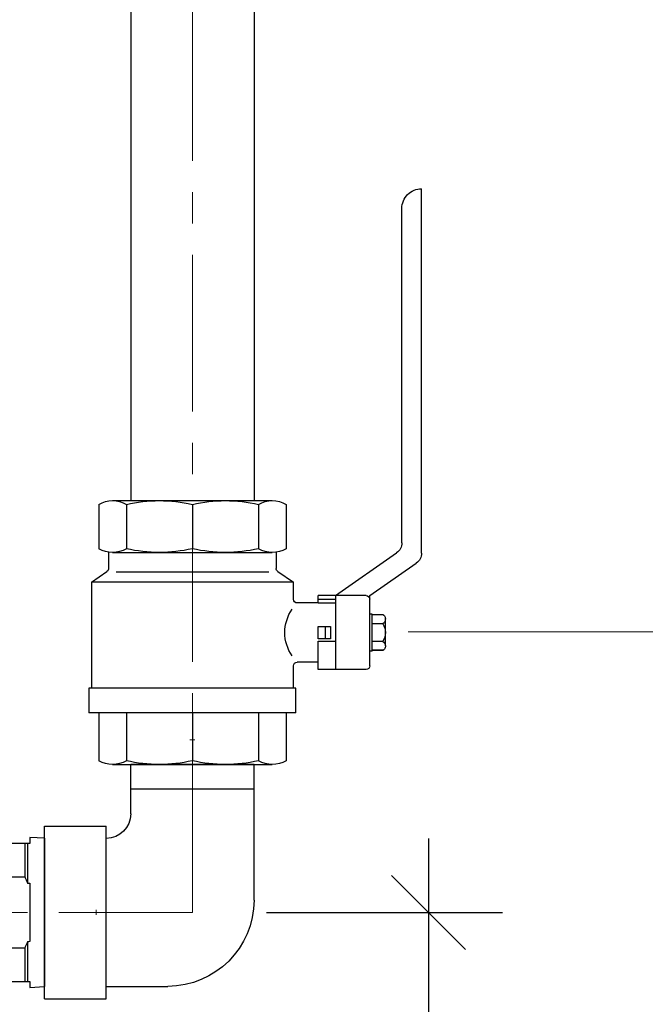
# Model space of a CAD drawing. Header units: millimetres. Extents: x -24591 to -17244, y 245914 to 251151.
# Tile 9 of 20: x -22856 to -22602, y 248522 to 248921. Entities that reach past the tile are written whole.
import ezdxf
from ezdxf import colors
from ezdxf.entities.mleader import LeaderData, LeaderLine
from ezdxf.math import Vec2, Vec3

# ---------------------------------------------------------------- set-up
doc = ezdxf.new("R2010")
doc.units = ezdxf.units.MM
doc.header["$MEASUREMENT"] = 0
doc.linetypes.add('IS-CENTER', pattern=[50.8, 31.75, -6.35, 6.35, -6.35])
doc.layers.get('0').update_dxf_attribs({"lineweight": 15})
doc.layers.get('Defpoints').update_dxf_attribs({"color": 254, "lineweight": 0})
doc.layers.add('IS-profil-cienka', color=7, linetype='Continuous', lineweight=15)
doc.layers.add('IS-profil-srednia', color=7, linetype='Continuous', lineweight=30)
doc.styles.add('IS', font='simplex.shx', dxfattribs={"width": 0.7})
doc.styles.add('simplex07', font='simplex.shx', dxfattribs={"width": 0.7})
doc.dimstyles.new('IS', dxfattribs={"dimscale": 10, "dimtxt": 5, "dimasz": 3, "dimexe": 3, "dimexo": 3, "dimgap": 1, "dimtad": 1, "dimdec": 0, "dimtxsty": 'simplex07', "dimblk": 'OBLIQUE', "dimcen": 2.5, "dimdle": 3, "dimadec": 0, "dimazin": 0, "dimtfac": 1, "dimtdec": 0, "dimtmove": 0, "dimatfit": 3, "dimfxl": 1, "dimarcsym": 0})

# ---------------------------------------------------------------- blocks, each defined once
blk = doc.blocks.new('_Oblique')
at = {"color": 0, "lineweight": -2}
blk.add_line((-0.5, -0.5), (0.5, 0.5), dxfattribs=at)
blk = doc.blocks.new('*D4938')
at = {"layer": 'Defpoints', "color": 0, "transparency": 16777216}
for p in [(-22785.68, 248559.16), (-22785.68, 247959.16), (-22689.91, 247959.16)]:
    blk.add_point(p, dxfattribs=at)
at = {"layer": 'IS-profil-cienka', "color": 0, "lineweight": -2, "transparency": 16777216}
for p, q in [((-22689.91, 248589.16), (-22689.91, 247929.16)), ((-22755.68, 248559.16), (-22659.91, 248559.16)), ((-22755.68, 247959.16), (-22659.91, 247959.16))]:
    blk.add_line(p, q, dxfattribs=at)
at = {"layer": 'IS-profil-cienka', "color": 0, "lineweight": -2, "transparency": 16777216, "xscale": 30, "yscale": 30, "zscale": 30}
for p, rotation in [((-22689.91, 248559.16), 90), ((-22689.91, 247959.16), 270)]:
    blk.add_blockref('_Oblique', p, dxfattribs=dict(at, rotation=rotation))
at = {"layer": 'IS-profil-cienka', "color": 0, "transparency": 16777216, "insert": (-22724.91, 248259.16), "char_height": 50, "attachment_point": 5, "rotation": 90, "style": 'simplex07'}
blk.add_mtext('600', dxfattribs=at)
blk = doc.blocks.new('_None')
blk = doc.blocks.new('A$C19CD3D41')
at = {"color": 0, "linetype": 'ByBlock', "lineweight": -2}
for p, q in [((85.73, 93), (233.5, 93)), ((68.5, 72), (81.63, 90.86)), ((89.91, 85), (225.5, 85)), ((68.5, 58), (85.81, 82.86)), ((46.35, 77.3), (46.71, 77.92)), ((46.35, 73), (46.35, 77.3)), ((46.35, 77.3), (46.35, 73)), ((48.13, 78.3), (59.14, 78.3)), ((49.93, 77.3), (49.93, 73)), ((57.07, 77.3), (57.07, 73)), ((60.29, 77.92), (60.65, 77.3)), ((60.65, 77.3), (60.65, 73)), ((40, 72), (68.5, 72)), ((46, 73), (46, 72)), ((46, 73), (61, 73)), ((61, 73), (61, 72)), ((38.5, 70.5), (38.5, 51)), ((68.5, 70.5), (68.5, 58)), ((68.5, 58), (38.5, 58)), ((50, 51), (50, 58)), ((51, 56), (51, 51)), ((56, 56), (51, 56)), ((56, 51), (56, 56)), ((65.5, 51), (65.5, 58)), ((67, 51), (67, 58)), ((68.5, 58), (68.5, 51)), ((51, 54), (56, 54)), ((38.5, 51), (50, 51)), ((41.5, 51), (41.5, 42.5)), ((51, 51), (56, 51)), ((65.5, 51), (68.5, 51)), ((65.5, 51), (65.5, 42.5)), ((21, 42), (21, -42)), ((21, 42), (31, 42)), ((31, 42), (31, -42)), ((31, 41), (40, 41)), ((67, 41), (74, 41)), ((78.29, 34.66), (74, 41)), ((74, 41), (74, -41)), ((21, 38), (1.5, 38)), ((105.5, 38), (87.5, 38)), ((0, -32.4), (0, 32.4)), ((86.11, 34), (79.53, 34)), ((86, -32.4), (86, 32.4)), ((107, -32.4), (107, 32.4)), ((78, 31), (78, -31)), ((21, 26.8), (1.5, 26.8)), ((105.5, 26.8), (87.5, 26.8)), ((21, 0), (1.5, 0)), ((105.5, 0), (87.5, 0)), ((21, -26.8), (1.5, -26.8)), ((105.5, -26.8), (87.5, -26.8)), ((74, -41), (78.29, -34.66)), ((86.11, -34), (79.53, -34)), ((21, -38), (1.5, -38)), ((105.5, -38), (87.5, -38)), ((31, -42), (21, -42)), ((74, -41), (31, -41))]:
    blk.add_line(p, q, dxfattribs=at)
for centre, radius, start, end in [((85.73, 88), 5, 90, 145.1501), ((225.5, 93), 8, 270, 0), ((89.91, 80), 5, 90, 145.1501), ((48, 75.95), 2.36, 86.6274, 123.1084), ((48, 75.95), 2.36, 35.0134, 86.6274), ((53.5, 71.41), 6.89, 58.7452, 121.2548), ((59, 75.95), 2.36, 86.6274, 144.9866), ((59, 75.95), 2.36, 56.8916, 86.6274), ((40, 70.5), 1.5, 90, 180), ((67, 70.5), 1.5, 0, 90), ((40, 42.5), 1.5, 270, 0), ((53.5, 54.04), 16.54, 234.9489, 305.0511), ((67, 42.5), 1.5, 180, 270), ((11.2, 32.4), 11.2, 150.0098, 209.9902), ((97.2, 32.4), 11.2, 150.0098, 209.9902), ((95.8, 32.4), 11.2, 330.0098, 29.9902), ((79.53, 35.5), 1.5, 214.0538, 270), ((60.6, 13.4), 60.6, 167.2258, 192.7742), ((146.6, 13.4), 60.6, 167.2258, 192.7742), ((46.4, 13.4), 60.6, 347.2258, 12.7742), ((60.6, -13.4), 60.6, 167.2258, 192.7742), ((146.6, -13.4), 60.6, 167.2258, 192.7742), ((46.4, -13.4), 60.6, 347.2258, 12.7742), ((11.2, -32.4), 11.2, 150.0098, 209.9902), ((97.2, -32.4), 11.2, 150.0098, 209.9902), ((95.8, -32.4), 11.2, 330.0098, 29.9902), ((79.53, -35.5), 1.5, 90, 145.9462)]:
    blk.add_arc(centre, radius, start, end, dxfattribs=at)
blk = doc.blocks.new('A$C69C15F28')
at = {"color": 0, "linetype": 'ByBlock', "lineweight": -2}
for p, q in [((346, 28), (328, 28)), ((346, 28), (346, 14.43)), ((347.06, 28), (347.06, 11.93)), ((354, 30.07), (348, 30.39)), ((348, 30.39), (348, 28)), ((354, 30.07), (354, -30.07)), ((328, 14.43), (346, 14.43)), ((348, 11.81), (348, -11.81)), ((347.06, -11.93), (347.06, -28)), ((346, -14.43), (328, -14.43)), ((346, -14.43), (346, -28)), ((328, -28), (346, -28)), ((348, -28), (348, -30.39)), ((348, -30.39), (354, -30.07))]:
    blk.add_line(p, q, dxfattribs=at)
at = {"color": 0, "linetype": 'ByBlock', "lineweight": 5}
blk.add_line((375, 1), (375, -1), dxfattribs=at)
at = {"color": 0, "linetype": 'ByBlock', "lineweight": -2}
for points in [[(347.06, 28), (346.9, 28), (346.56, 28), (346.19, 28), (346, 28)], [(348, 28), (347.84, 28), (347.53, 28), (347.22, 28), (347.06, 28)], [(346, 14.43), (346.19, 14.01), (346.56, 13.17), (346.9, 12.34), (347.06, 11.93)], [(347.06, 11.93), (347.22, 11.91), (347.53, 11.87), (347.84, 11.83), (348, 11.81)], [(347.06, -11.93), (346.9, -12.34), (346.56, -13.17), (346.19, -14.01), (346, -14.43)], [(348, -11.81), (347.84, -11.83), (347.53, -11.87), (347.22, -11.91), (347.06, -11.93)], [(346, -28), (346.19, -28), (346.56, -28), (346.9, -28), (347.06, -28)], [(347.06, -28), (347.22, -28), (347.53, -28), (347.84, -28), (348, -28)]]:
    blk.add_lwpolyline(points, dxfattribs=at)
blk = doc.blocks.new('A$C79E15CB5')
at = {"color": 0, "linetype": 'ByBlock', "lineweight": -2}
for p, q in [((5, 85), (60, 85)), ((50, 85), (50, 35)), ((60, 85), (60, 35)), ((-30, 25), (-30, 50)), ((40, 35), (60, 35)), ((-35, 0), (-35, 25)), ((-35, 25), (35, 25)), ((35, 0), (35, 25)), ((-35, 0), (35, 0))]:
    blk.add_line(p, q, dxfattribs=at)
at = {"color": 0, "linetype": 'ByBlock', "lineweight": 5}
blk.add_line((70, 61), (70, 59), dxfattribs=at)
at = {"color": 0, "linetype": 'ByBlock', "lineweight": -2}
for centre, radius in [((5, 50), 35), ((40, 25), 10)]:
    blk.add_arc(centre, radius, 90, 180, dxfattribs=at)

msp = doc.modelspace()

# ---------------------------------------------------------------- linework, layer by layer
at = {"layer": 'IS-profil-cienka', "linetype": 'IS-CENTER', "lineweight": 9, "ltscale": 2}
for p, q in [((-22785.68, 248559.16), (-22785.68, 249459.16)), ((-24160.68, 248559.16), (-22785.68, 248559.16))]:
    msp.add_line(p, q, dxfattribs=at)
at = {"layer": 'IS-profil-srednia'}
for p, q in [((-22810.68, 249459.16), (-22810.68, 248726.16)), ((-22760.68, 249459.16), (-22760.68, 248726.16))]:
    msp.add_line(p, q, dxfattribs=at)

# ---------------------------------------------------------------- block references
at = {"layer": 'IS-profil-srednia', "xscale": -1, "rotation": 270}
for name, p in [('A$C19CD3D41', (-22785.68, 248619.16)), ('A$C79E15CB5', (-22845.68, 248559.16))]:
    msp.add_blockref(name, p, dxfattribs=at)
at = {"layer": 'IS-profil-srednia'}
msp.add_blockref('A$C69C15F28', (-23199.68, 248559.16), dxfattribs=at)

# ---------------------------------------------------------------- dimensions: what is measured, and where the dimension line sits
at = {"layer": 'IS-profil-cienka'}
dim = msp.add_linear_dim(base=(-22689.91, 247959.16), p1=(-22785.68, 248559.16), p2=(-22785.68, 247959.16), angle=90, dimstyle='IS', dxfattribs=at)
dim.commit()
dim.dimension.update_dxf_attribs({"geometry": '*D4938', "text_midpoint": (-22724.91, 248259.16)})

# ---------------------------------------------------------------- leaders
at = {"layer": 'IS-profil-srednia'}
ml = msp.add_multileader_mtext('Standard', dxfattribs=at)
ml.set_content('\\pxse0.925;2', color=256, style='IS')
ml.set_leader_properties(linetype='Continuous', lineweight=9)
ml.set_arrow_properties(name='NONE')
ml.build(insert=Vec2(0, 0))
ml.multileader.update_dxf_attribs({"has_dogleg": 0, "text_left_attachment_type": 6, "text_right_attachment_type": 6, "dogleg_length": 0, "arrow_head_size": 10})
ctx = ml.context
ctx.base_point, ctx.char_height, ctx.arrow_head_size, ctx.landing_gap_size, ctx.plane_origin = Vec3(-22395.9, 248672.9), 50, 10, 10, Vec3(-23017.58, 248629.32)
ctx.left_attachment, ctx.right_attachment = 6, 6
notes = []
notes.append((ctx, [(0, (1, 1, 0), (-22395.9, 248672.9), (1, 0), 0, [(0, [(-22698.09, 248672.9)], 0, [])])]))
ctx.mtext.insert, ctx.mtext.rotation, ctx.mtext.flow_direction = Vec3(-22385.9, 248732.9), 6.283185, 5
for ctx, leaders in notes:
    for number, flags, end, landing, length, lines in leaders:
        leader = LeaderData()
        leader.index, (leader.has_last_leader_line, leader.has_dogleg_vector, leader.attachment_direction) = number, flags
        leader.last_leader_point, leader.dogleg_vector, leader.dogleg_length = Vec3(end), Vec3(landing), length
        for number, points, colour, breaks in lines:
            line = LeaderLine()
            line.index, line.vertices, line.color, line.breaks = number, Vec3.list(points), colors.encode_raw_color(colour), breaks
            leader.lines.append(line)
        ctx.leaders.append(leader)

doc.saveas('drawing.dxf')
